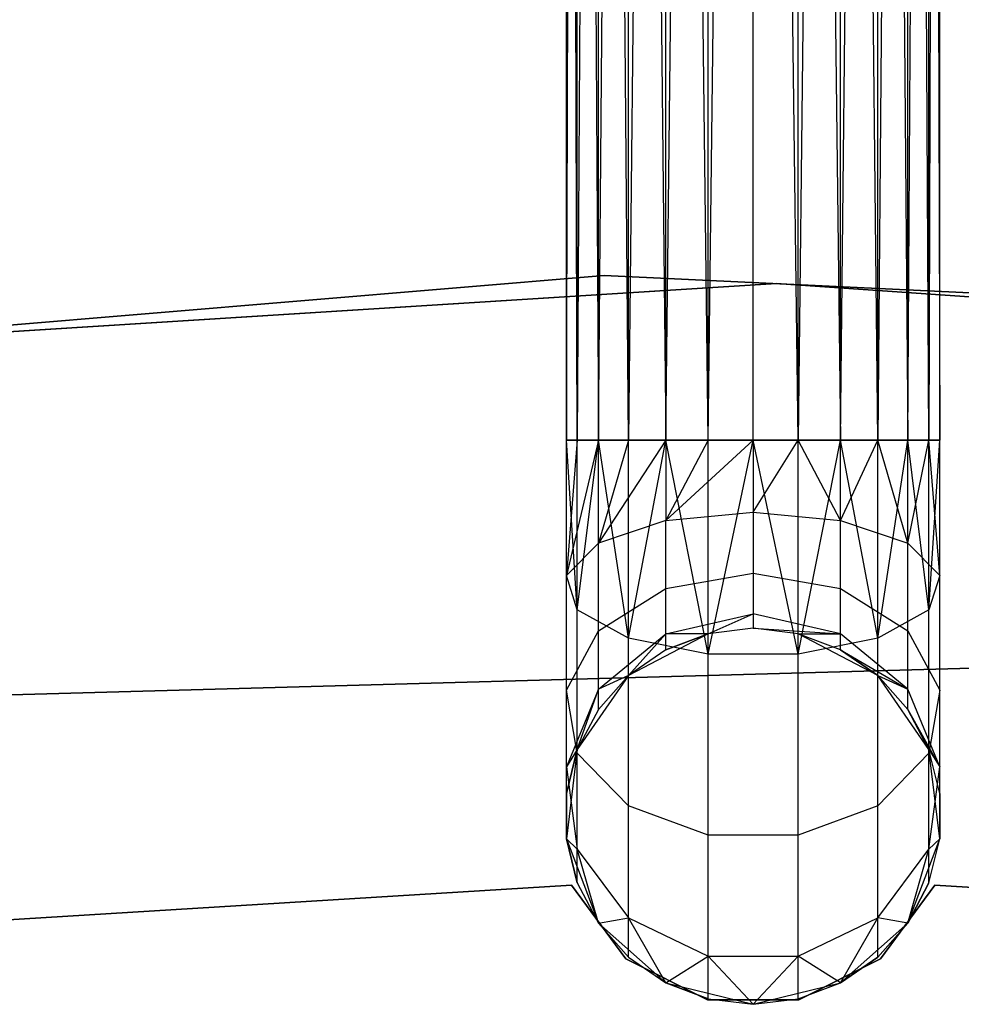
# Model space of a CAD drawing. Extents: x -91 to 92, y -91 to 92.
# Tile 143 of 256: x -3.68 to 1.32, y 41.04 to 46.28. Entities that reach past the tile are written whole.
import ezdxf

# ---------------------------------------------------------------- set-up
doc = ezdxf.new("R2010")
doc.units = 0
doc.header["$LTSCALE"] = 25.4
doc.layers.get('0').update_dxf_attribs({"linetype": 'CONTINUOUS'})

# ---------------------------------------------------------------- blocks, each defined once
blk = doc.blocks.new('NL2500012258_STL_2')
at = {"color": 0}
for p, q in [((91.4683, 62.8602, 177.3795), (91.4683, 43.6102, 177.6205)), ((91.4683, 43.6102, 177.3795), (91.4683, 62.8602, 177.3795)), ((91.4683, 62.8602, 177.3795), (91.4683, 43.6102, 177.6205)), ((91.4683, 43.6102, 177.6205), (91.526, 62.8602, 177.8546)), ((91.4683, 43.6102, 177.6205), (91.526, 62.8602, 177.8546)), ((91.526, 43.6102, 177.1454), (91.4683, 62.8602, 177.3795)), ((91.526, 43.6102, 177.1454), (91.4683, 62.8602, 177.3795)), ((91.4683, 43.6102, 177.3795), (91.4683, 62.8602, 177.3795)), ((91.526, 62.8602, 177.8546), (91.6381, 43.6102, 178.0681)), ((91.526, 43.6102, 177.8546), (91.526, 62.8602, 177.8546)), ((91.526, 43.6102, 177.8546), (91.526, 62.8602, 177.8546)), ((91.526, 62.8602, 177.8546), (91.6381, 43.6102, 178.0681)), ((91.6381, 62.8602, 176.9319), (91.526, 43.6102, 177.1454)), ((91.6381, 62.8602, 176.9319), (91.526, 43.6102, 177.1454)), ((91.6381, 43.6102, 178.0681), (91.7979, 62.8602, 178.2485)), ((91.6381, 43.6102, 178.0681), (91.7979, 62.8602, 178.2485)), ((91.7979, 43.6102, 176.7515), (91.6381, 62.8602, 176.9319)), ((91.7979, 43.6102, 176.7515), (91.6381, 62.8602, 176.9319)), ((91.6381, 43.6102, 176.9319), (91.6381, 62.8602, 176.9319)), ((91.6381, 43.6102, 176.9319), (91.6381, 62.8602, 176.9319)), ((91.7979, 62.8602, 178.2485), (91.9963, 43.6102, 178.3855)), ((91.7979, 43.6102, 178.2485), (91.7979, 62.8602, 178.2485)), ((91.7979, 43.6102, 178.2485), (91.7979, 62.8602, 178.2485)), ((91.7979, 62.8602, 178.2485), (91.9963, 43.6102, 178.3855)), ((91.9963, 62.8602, 176.6145), (91.7979, 43.6102, 176.7515)), ((91.9963, 62.8602, 176.6145), (91.7979, 43.6102, 176.7515)), ((91.9963, 43.6102, 178.3855), (92.2217, 62.8602, 178.4709)), ((91.9963, 43.6102, 178.3855), (92.2217, 62.8602, 178.4709)), ((92.2217, 43.6102, 176.5291), (91.9963, 62.8602, 176.6145)), ((92.2217, 43.6102, 176.5291), (91.9963, 62.8602, 176.6145)), ((91.9963, 43.6102, 176.6145), (91.9963, 62.8602, 176.6145)), ((91.9963, 43.6102, 176.6145), (91.9963, 62.8602, 176.6145)), ((92.2217, 43.6102, 178.4709), (92.2217, 62.8602, 178.4709)), ((92.2217, 43.6102, 178.4709), (92.2217, 62.8602, 178.4709)), ((92.2217, 43.6102, 176.5291), (92.4611, 62.8602, 176.5)), ((92.2217, 43.6102, 176.5291), (92.4611, 62.8602, 176.5)), ((92.7004, 43.6102, 176.5291), (92.4611, 62.8602, 176.5)), ((92.4611, 43.6102, 178.5), (92.4611, 62.8602, 178.5)), ((92.4611, 43.6102, 178.5), (92.4611, 62.8602, 178.5)), ((92.4611, 43.6102, 176.5), (92.4611, 62.8602, 176.5)), ((92.7004, 43.6102, 176.5291), (92.4611, 62.8602, 176.5)), ((92.4611, 43.6102, 176.5), (92.4611, 62.8602, 176.5)), ((92.9258, 62.8602, 176.6145), (92.7004, 43.6102, 176.5291)), ((92.9258, 62.8602, 176.6145), (92.7004, 43.6102, 176.5291)), ((92.7004, 62.8602, 178.4709), (92.9258, 43.6102, 178.3855)), ((92.7004, 43.6102, 178.4709), (92.7004, 62.8602, 178.4709)), ((92.7004, 43.6102, 178.4709), (92.7004, 62.8602, 178.4709)), ((92.7004, 62.8602, 178.4709), (92.9258, 43.6102, 178.3855)), ((93.1242, 43.6102, 176.7515), (92.9258, 62.8602, 176.6145)), ((93.1242, 43.6102, 176.7515), (92.9258, 62.8602, 176.6145)), ((92.9258, 43.6102, 176.6145), (92.9258, 62.8602, 176.6145)), ((92.9258, 43.6102, 176.6145), (92.9258, 62.8602, 176.6145)), ((92.9258, 43.6102, 178.3855), (93.1242, 62.8602, 178.2485)), ((92.9258, 43.6102, 178.3855), (93.1242, 62.8602, 178.2485)), ((93.284, 62.8602, 176.9319), (93.1242, 43.6102, 176.7515)), ((93.284, 62.8602, 176.9319), (93.1242, 43.6102, 176.7515)), ((93.1242, 62.8602, 178.2485), (93.284, 43.6102, 178.0681)), ((93.1242, 43.6102, 178.2485), (93.1242, 62.8602, 178.2485)), ((93.1242, 43.6102, 178.2485), (93.1242, 62.8602, 178.2485)), ((93.1242, 62.8602, 178.2485), (93.284, 43.6102, 178.0681)), ((93.3961, 43.6102, 177.1454), (93.284, 62.8602, 176.9319)), ((93.3961, 43.6102, 177.1454), (93.284, 62.8602, 176.9319)), ((93.284, 43.6102, 176.9319), (93.284, 62.8602, 176.9319)), ((93.284, 43.6102, 176.9319), (93.284, 62.8602, 176.9319)), ((93.284, 43.6102, 178.0681), (93.3961, 62.8602, 177.8546)), ((93.284, 43.6102, 178.0681), (93.3961, 62.8602, 177.8546)), ((93.4538, 62.8602, 177.3795), (93.3961, 43.6102, 177.1454)), ((93.3961, 62.8602, 177.8546), (93.4538, 43.6102, 177.6205)), ((93.4538, 62.8602, 177.3795), (93.3961, 43.6102, 177.1454)), ((93.3961, 43.6102, 177.8546), (93.3961, 62.8602, 177.8546)), ((93.3961, 43.6102, 177.8546), (93.3961, 62.8602, 177.8546)), ((93.3961, 62.8602, 177.8546), (93.4538, 43.6102, 177.6205)), ((93.4538, 43.6102, 177.3795), (93.4538, 62.8602, 177.3795)), ((93.4538, 43.6102, 177.6205), (93.4538, 62.8602, 177.3795)), ((93.4538, 43.6102, 177.6205), (93.4538, 62.8602, 177.3795)), ((93.4538, 43.6102, 177.3795), (93.4538, 62.8602, 177.3795)), ((91.6687, 44.4868, 186), (85.868, 44.0028, 186)), ((85.868, 44.0028, 187), (91.6687, 44.4868, 187)), ((91.6687, 44.4868, 186), (85.868, 44.0028, 186)), ((85.868, 44.0028, 187), (91.6687, 44.4868, 187)), ((97.483, 44.2096, 186), (91.6687, 44.4868, 186)), ((91.6687, 44.4868, 186), (91.6687, 44.4868, 187)), ((91.6687, 44.4868, 187), (97.483, 44.2096, 187)), ((91.6687, 44.4868, 186), (91.6687, 44.4868, 187)), ((97.483, 44.2096, 186), (91.6687, 44.4868, 186)), ((91.6687, 44.4868, 187), (97.483, 44.2096, 187)), ((92.5857, 44.4437, 186), (86.7828, 44.0797, 186)), ((86.7828, 44.0797, 178.5), (92.5857, 44.4437, 178.5)), ((92.5857, 44.4437, 186), (86.7828, 44.0797, 186)), ((86.7828, 44.0797, 178.5), (92.5857, 44.4437, 178.5)), ((98.3865, 44.0472, 186), (92.5857, 44.4437, 186)), ((92.5857, 44.4437, 178.5), (98.3865, 44.0472, 178.5)), ((92.5857, 44.4437, 186), (92.5857, 44.4437, 178.5)), ((98.3865, 44.0472, 186), (92.5857, 44.4437, 186)), ((92.5857, 44.4437, 178.5), (98.3865, 44.0472, 178.5)), ((92.5857, 44.4437, 186), (92.5857, 44.4437, 178.5)), ((91.526, 42.7091, 177.3246), (91.4683, 43.6102, 177.3795)), ((91.4683, 43.6102, 177.3795), (91.526, 43.6102, 177.1454)), ((91.526, 42.7091, 177.3246), (91.4683, 43.6102, 177.3795)), ((91.4683, 42.8909, 177.7636), (91.4683, 43.6102, 177.3795)), ((91.4683, 42.8909, 177.7636), (91.4683, 43.6102, 177.6205)), ((91.4683, 42.8909, 177.7636), (91.4683, 43.6102, 177.3795)), ((91.6381, 43.6102, 178.0681), (91.4683, 42.8909, 177.7636)), ((91.6381, 43.6102, 178.0681), (91.4683, 42.8909, 177.7636)), ((91.526, 43.6102, 177.8546), (91.4683, 42.8909, 177.7636)), ((91.526, 43.6102, 177.8546), (91.4683, 42.8909, 177.7636)), ((91.526, 43.6102, 177.8546), (91.4683, 43.6102, 177.6205)), ((91.4683, 42.8909, 177.7636), (91.4683, 43.6102, 177.6205)), ((91.526, 43.6102, 177.8546), (91.4683, 43.6102, 177.6205)), ((91.4683, 43.6102, 177.3795), (91.526, 43.6102, 177.1454)), ((91.526, 42.7091, 177.3246), (91.6381, 43.6102, 176.9319)), ((91.526, 42.7091, 177.3246), (91.6381, 43.6102, 176.9319)), ((91.526, 42.7091, 177.3246), (91.526, 43.6102, 177.1454)), ((91.526, 43.6102, 177.1454), (91.6381, 43.6102, 176.9319)), ((91.526, 42.7091, 177.3246), (91.526, 43.6102, 177.1454)), ((91.6381, 43.6102, 178.0681), (91.526, 43.6102, 177.8546)), ((91.6381, 43.6102, 178.0681), (91.526, 43.6102, 177.8546)), ((91.526, 43.6102, 177.1454), (91.6381, 43.6102, 176.9319)), ((91.7979, 42.5584, 176.9607), (91.6381, 43.6102, 176.9319)), ((91.6381, 43.6102, 176.9319), (91.7979, 43.6102, 176.7515)), ((91.7979, 42.5584, 176.9607), (91.6381, 43.6102, 176.9319)), ((91.6381, 43.0622, 178.1771), (91.6381, 43.6102, 178.0681)), ((91.9963, 43.6102, 178.3855), (91.6381, 43.0622, 178.1771)), ((91.9963, 43.6102, 178.3855), (91.6381, 43.0622, 178.1771)), ((91.7979, 43.6102, 178.2485), (91.6381, 43.0622, 178.1771)), ((91.7979, 43.6102, 178.2485), (91.6381, 43.0622, 178.1771)), ((91.7979, 43.6102, 178.2485), (91.6381, 43.6102, 178.0681)), ((91.6381, 43.0622, 178.1771), (91.6381, 43.6102, 178.0681)), ((91.7979, 43.6102, 178.2485), (91.6381, 43.6102, 178.0681)), ((91.6381, 43.6102, 176.9319), (91.7979, 43.6102, 176.7515)), ((91.7979, 42.5584, 176.9607), (91.9963, 43.6102, 176.6145)), ((91.7979, 42.5584, 176.9607), (91.9963, 43.6102, 176.6145)), ((91.7979, 42.5584, 176.9607), (91.7979, 43.6102, 176.7515)), ((91.7979, 43.6102, 176.7515), (91.9963, 43.6102, 176.6145)), ((91.7979, 42.5584, 176.9607), (91.7979, 43.6102, 176.7515)), ((91.9963, 43.6102, 178.3855), (91.7979, 43.6102, 178.2485)), ((91.9963, 43.6102, 178.3855), (91.7979, 43.6102, 178.2485)), ((91.7979, 43.6102, 176.7515), (91.9963, 43.6102, 176.6145)), ((92.2217, 42.4732, 176.7552), (91.9963, 43.6102, 176.6145)), ((91.9963, 43.6102, 176.6145), (92.2217, 43.6102, 176.5291)), ((92.2217, 42.4732, 176.7552), (91.9963, 43.6102, 176.6145)), ((92.2217, 43.6102, 178.4709), (91.9963, 43.1837, 178.4703)), ((91.9963, 43.1837, 178.4703), (92.4611, 43.6102, 178.5)), ((92.2217, 43.6102, 178.4709), (91.9963, 43.1837, 178.4703)), ((92.2217, 43.6102, 178.4709), (91.9963, 43.6102, 178.3855)), ((91.9963, 43.6102, 178.3855), (91.9963, 43.1837, 178.4703)), ((91.9963, 43.6102, 178.3855), (91.9963, 43.1837, 178.4703)), ((91.9963, 43.1837, 178.4703), (92.4611, 43.6102, 178.5)), ((92.2217, 43.6102, 178.4709), (91.9963, 43.6102, 178.3855)), ((91.9963, 43.6102, 176.6145), (92.2217, 43.6102, 176.5291)), ((92.2217, 42.4732, 176.7552), (92.4611, 43.6102, 176.5)), ((92.2217, 42.4732, 176.7552), (92.4611, 43.6102, 176.5)), ((92.2217, 42.4732, 176.7552), (92.2217, 43.6102, 176.5291)), ((92.2217, 43.6102, 176.5291), (92.4611, 43.6102, 176.5)), ((92.2217, 42.4732, 176.7552), (92.2217, 43.6102, 176.5291)), ((92.4611, 43.6102, 178.5), (92.2217, 43.6102, 178.4709)), ((92.4611, 43.6102, 178.5), (92.2217, 43.6102, 178.4709)), ((92.2217, 43.6102, 176.5291), (92.4611, 43.6102, 176.5)), ((92.4611, 43.6102, 178.5), (92.4611, 43.2275, 178.5761)), ((92.4611, 43.2275, 178.5761), (92.7004, 43.6102, 178.4709)), ((92.7004, 43.6102, 178.4709), (92.4611, 43.6102, 178.5)), ((92.4611, 43.2275, 178.5761), (92.7004, 43.6102, 178.4709)), ((92.7004, 42.4732, 176.7552), (92.4611, 43.6102, 176.5)), ((92.4611, 43.6102, 176.5), (92.7004, 43.6102, 176.5291)), ((92.7004, 42.4732, 176.7552), (92.4611, 43.6102, 176.5)), ((92.4611, 43.6102, 178.5), (92.4611, 43.2275, 178.5761)), ((92.7004, 43.6102, 178.4709), (92.4611, 43.6102, 178.5)), ((92.4611, 43.6102, 176.5), (92.7004, 43.6102, 176.5291)), ((92.9258, 43.1837, 178.4703), (92.7004, 43.6102, 178.4709)), ((92.9258, 43.1837, 178.4703), (92.7004, 43.6102, 178.4709)), ((92.9258, 43.6102, 178.3855), (92.7004, 43.6102, 178.4709)), ((92.7004, 42.4732, 176.7552), (92.9258, 43.6102, 176.6145)), ((92.7004, 42.4732, 176.7552), (92.9258, 43.6102, 176.6145)), ((92.7004, 42.4732, 176.7552), (92.7004, 43.6102, 176.5291)), ((92.7004, 43.6102, 176.5291), (92.9258, 43.6102, 176.6145)), ((92.7004, 42.4732, 176.7552), (92.7004, 43.6102, 176.5291)), ((92.7004, 43.6102, 176.5291), (92.9258, 43.6102, 176.6145)), ((92.9258, 43.6102, 178.3855), (92.7004, 43.6102, 178.4709)), ((92.9258, 43.1837, 178.4703), (92.9258, 43.6102, 178.3855)), ((92.9258, 43.1837, 178.4703), (92.9258, 43.6102, 178.3855)), ((92.9258, 43.1837, 178.4703), (93.1242, 43.6102, 178.2485)), ((93.1242, 43.6102, 178.2485), (92.9258, 43.6102, 178.3855)), ((92.9258, 43.1837, 178.4703), (93.1242, 43.6102, 178.2485)), ((93.1242, 42.5584, 176.9607), (92.9258, 43.6102, 176.6145)), ((92.9258, 43.6102, 176.6145), (93.1242, 43.6102, 176.7515)), ((93.1242, 42.5584, 176.9607), (92.9258, 43.6102, 176.6145)), ((92.9258, 43.6102, 176.6145), (93.1242, 43.6102, 176.7515)), ((93.1242, 43.6102, 178.2485), (92.9258, 43.6102, 178.3855)), ((93.284, 43.0622, 178.1771), (93.1242, 43.6102, 178.2485)), ((93.284, 43.0622, 178.1771), (93.1242, 43.6102, 178.2485)), ((93.284, 43.6102, 178.0681), (93.1242, 43.6102, 178.2485)), ((93.1242, 42.5584, 176.9607), (93.284, 43.6102, 176.9319)), ((93.1242, 42.5584, 176.9607), (93.284, 43.6102, 176.9319)), ((93.1242, 42.5584, 176.9607), (93.1242, 43.6102, 176.7515)), ((93.1242, 43.6102, 176.7515), (93.284, 43.6102, 176.9319)), ((93.1242, 42.5584, 176.9607), (93.1242, 43.6102, 176.7515)), ((93.1242, 43.6102, 176.7515), (93.284, 43.6102, 176.9319)), ((93.284, 43.6102, 178.0681), (93.1242, 43.6102, 178.2485)), ((93.284, 43.0622, 178.1771), (93.284, 43.6102, 178.0681)), ((93.284, 43.0622, 178.1771), (93.284, 43.6102, 178.0681)), ((93.284, 43.0622, 178.1771), (93.3961, 43.6102, 177.8546)), ((93.3961, 43.6102, 177.8546), (93.284, 43.6102, 178.0681)), ((93.284, 43.0622, 178.1771), (93.3961, 43.6102, 177.8546)), ((93.3961, 42.7091, 177.3246), (93.284, 43.6102, 176.9319)), ((93.284, 43.6102, 176.9319), (93.3961, 43.6102, 177.1454)), ((93.3961, 42.7091, 177.3246), (93.284, 43.6102, 176.9319)), ((93.284, 43.6102, 176.9319), (93.3961, 43.6102, 177.1454)), ((93.3961, 43.6102, 177.8546), (93.284, 43.6102, 178.0681)), ((93.4538, 42.8909, 177.7636), (93.3961, 43.6102, 177.8546)), ((93.4538, 42.8909, 177.7636), (93.3961, 43.6102, 177.8546)), ((93.4538, 43.6102, 177.6205), (93.3961, 43.6102, 177.8546)), ((93.3961, 42.7091, 177.3246), (93.4538, 43.6102, 177.3795)), ((93.3961, 42.7091, 177.3246), (93.4538, 43.6102, 177.3795)), ((93.3961, 42.7091, 177.3246), (93.3961, 43.6102, 177.1454)), ((93.3961, 43.6102, 177.1454), (93.4538, 43.6102, 177.3795)), ((93.3961, 42.7091, 177.3246), (93.3961, 43.6102, 177.1454)), ((93.3961, 43.6102, 177.1454), (93.4538, 43.6102, 177.3795)), ((93.4538, 43.6102, 177.6205), (93.3961, 43.6102, 177.8546)), ((93.4538, 42.8909, 177.7636), (93.4538, 43.6102, 177.6205)), ((93.4538, 42.8909, 177.7636), (93.4538, 43.6102, 177.3795)), ((93.4538, 42.8909, 177.7636), (93.4538, 43.6102, 177.6205)), ((93.4538, 42.8909, 177.7636), (93.4538, 43.6102, 177.3795)), ((91.9963, 43.1837, 178.4703), (92.4611, 43.2275, 178.5761)), ((91.9963, 43.1837, 178.4703), (92.4611, 43.2275, 178.5761)), ((92.4611, 43.2275, 178.5761), (92.9258, 43.1837, 178.4703)), ((92.4611, 43.2275, 178.5761), (92.4611, 42.9031, 178.7929)), ((92.4611, 43.2275, 178.5761), (92.9258, 43.1837, 178.4703)), ((92.4611, 43.2275, 178.5761), (92.4611, 42.9031, 178.7929)), ((91.9963, 43.1837, 178.4703), (91.6381, 43.0622, 178.1771)), ((91.9963, 43.1837, 178.4703), (91.6381, 43.0622, 178.1771)), ((91.9963, 42.8221, 178.7119), (91.9963, 43.1837, 178.4703)), ((91.9963, 42.8221, 178.7119), (91.9963, 43.1837, 178.4703)), ((92.9258, 43.1837, 178.4703), (93.284, 43.0622, 178.1771)), ((92.9258, 42.8221, 178.7119), (92.9258, 43.1837, 178.4703)), ((92.9258, 42.8221, 178.7119), (92.9258, 43.1837, 178.4703)), ((92.9258, 43.1837, 178.4703), (93.284, 43.0622, 178.1771)), ((91.4683, 42.8909, 177.7636), (91.6381, 43.0622, 178.1771)), ((91.4683, 42.8909, 177.7636), (91.6381, 43.0622, 178.1771)), ((91.6381, 42.5976, 178.4875), (91.6381, 43.0622, 178.1771)), ((91.6381, 42.5976, 178.4875), (91.6381, 43.0622, 178.1771)), ((93.284, 43.0622, 178.1771), (93.4538, 42.8909, 177.7636)), ((93.284, 42.5976, 178.4875), (93.284, 43.0622, 178.1771)), ((93.284, 42.5976, 178.4875), (93.284, 43.0622, 178.1771)), ((93.284, 43.0622, 178.1771), (93.4538, 42.8909, 177.7636)), ((91.9963, 42.8221, 178.7119), (92.4611, 42.9031, 178.7929)), ((91.9963, 42.8221, 178.7119), (92.4611, 42.9031, 178.7929)), ((92.4611, 42.9031, 178.7929), (92.9258, 42.8221, 178.7119)), ((92.4611, 42.9031, 178.7929), (92.4611, 42.6863, 179.1173)), ((92.4611, 42.9031, 178.7929), (92.9258, 42.8221, 178.7119)), ((92.4611, 42.9031, 178.7929), (92.4611, 42.6863, 179.1173)), ((91.526, 42.7091, 177.3246), (91.4683, 42.8909, 177.7636)), ((91.4683, 42.2812, 178.171), (91.4683, 42.8909, 177.7636)), ((91.526, 42.7091, 177.3246), (91.4683, 42.8909, 177.7636)), ((91.4683, 42.2812, 178.171), (91.4683, 42.8909, 177.7636)), ((93.4538, 42.8909, 177.7636), (93.3961, 42.7091, 177.3246)), ((93.4538, 42.8909, 177.7636), (93.3961, 42.7091, 177.3246)), ((93.4538, 42.2812, 178.171), (93.4538, 42.8909, 177.7636)), ((93.4538, 42.2812, 178.171), (93.4538, 42.8909, 177.7636)), ((91.6381, 42.5976, 178.4875), (91.9963, 42.8221, 178.7119)), ((91.6381, 42.5976, 178.4875), (91.9963, 42.8221, 178.7119)), ((91.9963, 42.5805, 179.0735), (91.9963, 42.8221, 178.7119)), ((91.9963, 42.5805, 179.0735), (91.9963, 42.8221, 178.7119)), ((92.9258, 42.8221, 178.7119), (93.284, 42.5976, 178.4875)), ((92.9258, 42.5805, 179.0735), (92.9258, 42.8221, 178.7119)), ((92.9258, 42.5805, 179.0735), (92.9258, 42.8221, 178.7119)), ((92.9258, 42.8221, 178.7119), (93.284, 42.5976, 178.4875)), ((91.7979, 42.5584, 176.9607), (91.526, 42.7091, 177.3246)), ((91.526, 41.9452, 177.835), (91.526, 42.7091, 177.3246)), ((91.7979, 42.5584, 176.9607), (91.526, 42.7091, 177.3246)), ((91.526, 41.9452, 177.835), (91.526, 42.7091, 177.3246)), ((91.9963, 42.5805, 179.0735), (92.4611, 42.6863, 179.1173)), ((91.9963, 42.5805, 179.0735), (92.4611, 42.6863, 179.1173)), ((92.2217, 42.5811, 179.5), (92.4611, 42.6863, 179.1173)), ((92.2217, 42.5811, 179.5), (92.4611, 42.6863, 179.1173)), ((92.9258, 42.5805, 179.0735), (92.4611, 42.6863, 179.1173)), ((92.4611, 42.6863, 179.1173), (92.4611, 42.6102, 179.5)), ((92.9258, 42.5805, 179.0735), (92.4611, 42.6863, 179.1173)), ((92.4611, 42.6863, 179.1173), (92.4611, 42.6102, 179.5)), ((93.3961, 42.7091, 177.3246), (93.1242, 42.5584, 176.9607)), ((93.3961, 42.7091, 177.3246), (93.1242, 42.5584, 176.9607)), ((93.3961, 41.9452, 177.835), (93.3961, 42.7091, 177.3246)), ((93.3961, 41.9452, 177.835), (93.3961, 42.7091, 177.3246)), ((91.4683, 42.2812, 178.171), (91.6381, 42.5976, 178.4875)), ((91.4683, 42.2812, 178.171), (91.6381, 42.5976, 178.4875)), ((91.6381, 42.2872, 178.952), (91.6381, 42.5976, 178.4875)), ((91.6381, 42.2872, 178.952), (91.6381, 42.5976, 178.4875)), ((91.6381, 42.2872, 178.952), (91.9963, 42.5805, 179.0735)), ((91.6381, 42.2872, 178.952), (91.9963, 42.5805, 179.0735)), ((92.2217, 42.5811, 185), (91.7979, 42.3587, 185)), ((92.2217, 42.5811, 185), (91.7979, 42.3587, 185)), ((91.7979, 42.3587, 179.5), (91.9963, 42.5805, 179.0735)), ((91.7979, 42.3587, 179.5), (91.9963, 42.5805, 179.0735)), ((92.2217, 42.5811, 179.5), (91.9963, 42.4956, 179.5)), ((91.9963, 42.4956, 179.5), (92.2217, 42.5811, 185)), ((91.9963, 42.4956, 179.5), (92.2217, 42.5811, 185)), ((92.2217, 42.5811, 179.5), (91.9963, 42.4956, 179.5)), ((92.2217, 42.5811, 179.5), (91.9963, 42.5805, 179.0735)), ((92.2217, 42.5811, 179.5), (91.9963, 42.5805, 179.0735)), ((91.9963, 42.4956, 179.5), (91.9963, 42.5805, 179.0735)), ((91.9963, 42.4956, 179.5), (91.9963, 42.5805, 179.0735)), ((92.4611, 42.6102, 185), (92.2217, 42.5811, 185)), ((92.4611, 42.6102, 179.5), (92.2217, 42.5811, 179.5)), ((92.4611, 42.6102, 185), (92.2217, 42.5811, 185)), ((92.4611, 42.6102, 179.5), (92.2217, 42.5811, 179.5)), ((92.2217, 42.5811, 179.5), (92.2217, 42.5811, 185)), ((92.2217, 42.5811, 179.5), (92.2217, 42.5811, 185)), ((92.7004, 42.5811, 185), (92.4611, 42.6102, 185)), ((92.7004, 42.5811, 179.5), (92.4611, 42.6102, 179.5)), ((92.4611, 42.6102, 179.5), (92.4611, 42.6102, 185)), ((92.7004, 42.5811, 185), (92.4611, 42.6102, 185)), ((92.4611, 42.6102, 179.5), (92.4611, 42.6102, 185)), ((92.4611, 42.6102, 179.5), (92.9258, 42.5805, 179.0735)), ((92.7004, 42.5811, 179.5), (92.4611, 42.6102, 179.5)), ((92.4611, 42.6102, 179.5), (92.9258, 42.5805, 179.0735)), ((93.1242, 42.3587, 185), (92.7004, 42.5811, 185)), ((92.9258, 42.4956, 179.5), (92.7004, 42.5811, 185)), ((93.1242, 42.3587, 185), (92.7004, 42.5811, 185)), ((92.9258, 42.4956, 179.5), (92.7004, 42.5811, 185)), ((92.9258, 42.4956, 179.5), (92.7004, 42.5811, 179.5)), ((92.7004, 42.5811, 179.5), (92.7004, 42.5811, 185)), ((92.7004, 42.5811, 179.5), (92.7004, 42.5811, 185)), ((92.7004, 42.5811, 179.5), (92.9258, 42.5805, 179.0735)), ((92.7004, 42.5811, 179.5), (92.9258, 42.5805, 179.0735)), ((92.9258, 42.4956, 179.5), (92.7004, 42.5811, 179.5)), ((92.9258, 42.4956, 179.5), (92.9258, 42.5805, 179.0735)), ((92.9258, 42.4956, 179.5), (92.9258, 42.5805, 179.0735)), ((93.284, 42.2872, 178.952), (92.9258, 42.5805, 179.0735)), ((93.284, 42.2872, 178.952), (92.9258, 42.5805, 179.0735)), ((93.284, 42.5976, 178.4875), (93.4538, 42.2812, 178.171)), ((93.284, 42.2872, 178.952), (93.284, 42.5976, 178.4875)), ((93.284, 42.2872, 178.952), (93.284, 42.5976, 178.4875)), ((93.284, 42.5976, 178.4875), (93.4538, 42.2812, 178.171)), ((92.2217, 42.4732, 176.7552), (91.7979, 42.5584, 176.9607)), ((91.7979, 41.6667, 177.5565), (91.7979, 42.5584, 176.9607)), ((92.2217, 42.4732, 176.7552), (91.7979, 42.5584, 176.9607)), ((91.7979, 41.6667, 177.5565), (91.7979, 42.5584, 176.9607)), ((93.1242, 42.5584, 176.9607), (92.7004, 42.4732, 176.7552)), ((93.1242, 42.5584, 176.9607), (92.7004, 42.4732, 176.7552)), ((93.1242, 41.6667, 177.5565), (93.1242, 42.5584, 176.9607)), ((93.1242, 41.6667, 177.5565), (93.1242, 42.5584, 176.9607)), ((91.9963, 42.4956, 179.5), (91.7979, 42.3587, 185)), ((91.9963, 42.4956, 179.5), (91.7979, 42.3587, 179.5)), ((91.9963, 42.4956, 179.5), (91.7979, 42.3587, 185)), ((91.9963, 42.4956, 179.5), (91.7979, 42.3587, 179.5)), ((93.1242, 42.3587, 179.5), (92.9258, 42.4956, 179.5)), ((92.9258, 42.4956, 179.5), (93.1242, 42.3587, 185)), ((92.9258, 42.4956, 179.5), (93.1242, 42.3587, 185)), ((92.9258, 42.4956, 179.5), (93.284, 42.2872, 178.952)), ((93.1242, 42.3587, 179.5), (92.9258, 42.4956, 179.5)), ((92.9258, 42.4956, 179.5), (93.284, 42.2872, 178.952)), ((92.7004, 42.4732, 176.7552), (92.2217, 42.4732, 176.7552)), ((92.2217, 41.5094, 177.3992), (92.2217, 42.4732, 176.7552)), ((92.7004, 42.4732, 176.7552), (92.2217, 42.4732, 176.7552)), ((92.2217, 41.5094, 177.3992), (92.2217, 42.4732, 176.7552)), ((92.7004, 41.5094, 177.3992), (92.7004, 42.4732, 176.7552)), ((92.7004, 41.5094, 177.3992), (92.7004, 42.4732, 176.7552)), ((88.4481, 42.2538, 186), (94.1166, 42.4116, 186)), ((94.1166, 42.4116, 178.5), (88.4481, 42.2538, 178.5)), ((94.1166, 42.4116, 178.5), (88.4481, 42.2538, 178.5)), ((88.4481, 42.2538, 186), (94.1166, 42.4116, 186)), ((91.7979, 42.3587, 185), (91.526, 41.9648, 185)), ((91.7979, 42.3587, 185), (91.526, 41.9648, 185)), ((91.7979, 42.3587, 179.5), (91.6381, 42.1782, 179.5)), ((91.6381, 42.1782, 179.5), (91.7979, 42.3587, 185)), ((91.6381, 42.1782, 179.5), (91.7979, 42.3587, 185)), ((91.7979, 42.3587, 179.5), (91.6381, 42.1782, 179.5)), ((91.7979, 42.3587, 179.5), (91.6381, 42.2872, 178.952)), ((91.7979, 42.3587, 179.5), (91.6381, 42.2872, 178.952)), ((91.7979, 42.3587, 179.5), (91.7979, 42.3587, 185)), ((91.7979, 42.3587, 179.5), (91.7979, 42.3587, 185)), ((93.3961, 41.9648, 185), (93.1242, 42.3587, 185)), ((93.284, 42.1782, 179.5), (93.1242, 42.3587, 185)), ((93.3961, 41.9648, 185), (93.1242, 42.3587, 185)), ((93.284, 42.1782, 179.5), (93.1242, 42.3587, 179.5)), ((93.1242, 42.3587, 179.5), (93.1242, 42.3587, 185)), ((93.284, 42.1782, 179.5), (93.1242, 42.3587, 185)), ((93.1242, 42.3587, 179.5), (93.1242, 42.3587, 185)), ((93.1242, 42.3587, 179.5), (93.284, 42.2872, 178.952)), ((93.1242, 42.3587, 179.5), (93.284, 42.2872, 178.952)), ((93.284, 42.1782, 179.5), (93.1242, 42.3587, 179.5)), ((91.6381, 42.2872, 178.952), (91.4683, 41.8738, 178.7808)), ((91.6381, 42.2872, 178.952), (91.4683, 41.8738, 178.7808)), ((91.526, 41.9452, 177.835), (91.4683, 42.2812, 178.171)), ((91.4683, 41.8738, 178.7808), (91.4683, 42.2812, 178.171)), ((91.526, 41.9452, 177.835), (91.4683, 42.2812, 178.171)), ((91.4683, 41.8738, 178.7808), (91.4683, 42.2812, 178.171)), ((91.526, 41.9648, 179.5), (91.6381, 42.2872, 178.952)), ((91.526, 41.9648, 179.5), (91.6381, 42.2872, 178.952)), ((91.6381, 42.1782, 179.5), (91.6381, 42.2872, 178.952)), ((91.6381, 42.1782, 179.5), (91.6381, 42.2872, 178.952)), ((93.284, 42.1782, 179.5), (93.284, 42.2872, 178.952)), ((93.284, 42.1782, 179.5), (93.284, 42.2872, 178.952)), ((93.4538, 41.8738, 178.7808), (93.284, 42.2872, 178.952)), ((93.4538, 41.8738, 178.7808), (93.284, 42.2872, 178.952)), ((93.4538, 42.2812, 178.171), (93.3961, 41.9452, 177.835)), ((93.4538, 42.2812, 178.171), (93.3961, 41.9452, 177.835)), ((93.4538, 41.8738, 178.7808), (93.4538, 42.2812, 178.171)), ((93.4538, 41.8738, 178.7808), (93.4538, 42.2812, 178.171)), ((91.6381, 42.1782, 179.5), (91.526, 41.9648, 185)), ((91.6381, 42.1782, 179.5), (91.526, 41.9648, 179.5)), ((91.6381, 42.1782, 179.5), (91.526, 41.9648, 185)), ((91.6381, 42.1782, 179.5), (91.526, 41.9648, 179.5)), ((93.3961, 41.9648, 179.5), (93.284, 42.1782, 179.5)), ((93.284, 42.1782, 179.5), (93.3961, 41.9648, 185)), ((93.284, 42.1782, 179.5), (93.3961, 41.9648, 185)), ((93.284, 42.1782, 179.5), (93.4538, 41.8738, 178.7808)), ((93.284, 42.1782, 179.5), (93.4538, 41.8738, 178.7808)), ((93.3961, 41.9648, 179.5), (93.284, 42.1782, 179.5)), ((91.526, 41.9648, 185), (91.4683, 41.4896, 185)), ((91.526, 41.9648, 179.5), (91.4683, 41.7307, 179.5)), ((91.4683, 41.7307, 179.5), (91.526, 41.9648, 185)), ((91.4683, 41.7307, 179.5), (91.526, 41.9648, 185)), ((91.526, 41.9648, 185), (91.4683, 41.4896, 185)), ((91.526, 41.9648, 179.5), (91.4683, 41.7307, 179.5)), ((91.526, 41.9648, 179.5), (91.4683, 41.8738, 178.7808)), ((91.526, 41.9648, 179.5), (91.4683, 41.8738, 178.7808)), ((91.526, 41.9648, 179.5), (91.526, 41.9648, 185)), ((91.526, 41.9648, 179.5), (91.526, 41.9648, 185)), ((93.4538, 41.4896, 185), (93.3961, 41.9648, 185)), ((93.4538, 41.7307, 179.5), (93.3961, 41.9648, 185)), ((93.4538, 41.4896, 185), (93.3961, 41.9648, 185)), ((93.4538, 41.7307, 179.5), (93.3961, 41.9648, 179.5)), ((93.3961, 41.9648, 179.5), (93.3961, 41.9648, 185)), ((93.4538, 41.7307, 179.5), (93.3961, 41.9648, 185)), ((93.3961, 41.9648, 179.5), (93.3961, 41.9648, 185)), ((93.3961, 41.9648, 179.5), (93.4538, 41.8738, 178.7808)), ((93.4538, 41.7307, 179.5), (93.3961, 41.9648, 179.5)), ((93.3961, 41.9648, 179.5), (93.4538, 41.8738, 178.7808)), ((91.7979, 41.6667, 177.5565), (91.526, 41.9452, 177.835)), ((91.526, 41.4348, 178.5989), (91.526, 41.9452, 177.835)), ((91.7979, 41.6667, 177.5565), (91.526, 41.9452, 177.835)), ((91.526, 41.4348, 178.5989), (91.526, 41.9452, 177.835)), ((93.3961, 41.9452, 177.835), (93.1242, 41.6667, 177.5565)), ((93.3961, 41.9452, 177.835), (93.1242, 41.6667, 177.5565)), ((93.3961, 41.4348, 178.5989), (93.3961, 41.9452, 177.835)), ((93.3961, 41.4348, 178.5989), (93.3961, 41.9452, 177.835)), ((91.4683, 41.7307, 179.5), (91.4683, 41.8738, 178.7808)), ((91.4683, 41.4896, 179.5), (91.4683, 41.8738, 178.7808)), ((91.4683, 41.4896, 179.5), (91.4683, 41.8738, 178.7808)), ((91.4683, 41.8738, 178.7808), (91.526, 41.4348, 178.5989)), ((91.4683, 41.7307, 179.5), (91.4683, 41.8738, 178.7808)), ((91.4683, 41.8738, 178.7808), (91.526, 41.4348, 178.5989)), ((93.3961, 41.4348, 178.5989), (93.4538, 41.8738, 178.7808)), ((93.3961, 41.4348, 178.5989), (93.4538, 41.8738, 178.7808)), ((93.4538, 41.4896, 179.5), (93.4538, 41.8738, 178.7808)), ((93.4538, 41.7307, 179.5), (93.4538, 41.8738, 178.7808)), ((93.4538, 41.7307, 179.5), (93.4538, 41.8738, 178.7808)), ((93.4538, 41.4896, 179.5), (93.4538, 41.8738, 178.7808)), ((91.4683, 41.7307, 179.5), (91.4683, 41.4896, 185)), ((91.4683, 41.7307, 179.5), (91.4683, 41.4896, 185)), ((93.4538, 41.7307, 179.5), (93.4538, 41.4896, 185)), ((93.4538, 41.7307, 179.5), (93.4538, 41.4896, 185)), ((92.2217, 41.5094, 177.3992), (91.7979, 41.6667, 177.5565)), ((91.7979, 41.0709, 178.4482), (91.7979, 41.6667, 177.5565)), ((92.2217, 41.5094, 177.3992), (91.7979, 41.6667, 177.5565)), ((91.7979, 41.0709, 178.4482), (91.7979, 41.6667, 177.5565)), ((93.1242, 41.6667, 177.5565), (92.7004, 41.5094, 177.3992)), ((93.1242, 41.6667, 177.5565), (92.7004, 41.5094, 177.3992)), ((93.1242, 41.0709, 178.4482), (93.1242, 41.6667, 177.5565)), ((93.1242, 41.0709, 178.4482), (93.1242, 41.6667, 177.5565)), ((91.4683, 41.4896, 185), (91.6381, 41.0421, 185)), ((91.4683, 41.4896, 179.5), (91.4683, 41.4896, 185)), ((91.4683, 41.4896, 179.5), (91.4683, 41.4896, 185)), ((91.4683, 41.4896, 179.5), (91.526, 41.2556, 179.5)), ((91.526, 41.2556, 179.5), (91.4683, 41.4896, 185)), ((91.526, 41.2556, 179.5), (91.4683, 41.4896, 185)), ((91.4683, 41.4896, 185), (91.6381, 41.0421, 185)), ((91.4683, 41.4896, 179.5), (91.526, 41.2556, 179.5)), ((91.4683, 41.4896, 179.5), (91.526, 41.4348, 178.5989)), ((91.4683, 41.4896, 179.5), (91.526, 41.4348, 178.5989)), ((92.7004, 41.5094, 177.3992), (92.2217, 41.5094, 177.3992)), ((92.2217, 40.8654, 178.3631), (92.2217, 41.5094, 177.3992)), ((92.7004, 41.5094, 177.3992), (92.2217, 41.5094, 177.3992)), ((92.2217, 40.8654, 178.3631), (92.2217, 41.5094, 177.3992)), ((92.7004, 40.8654, 178.3631), (92.7004, 41.5094, 177.3992)), ((92.7004, 40.8654, 178.3631), (92.7004, 41.5094, 177.3992)), ((93.284, 41.0421, 185), (93.4538, 41.4896, 185)), ((93.284, 41.0421, 185), (93.4538, 41.4896, 185)), ((93.3961, 41.2556, 179.5), (93.4538, 41.4896, 185)), ((93.3961, 41.2556, 179.5), (93.4538, 41.4896, 179.5)), ((93.3961, 41.2556, 179.5), (93.4538, 41.4896, 185)), ((93.4538, 41.4896, 179.5), (93.3961, 41.4348, 178.5989)), ((93.3961, 41.2556, 179.5), (93.4538, 41.4896, 179.5)), ((93.4538, 41.4896, 179.5), (93.3961, 41.4348, 178.5989)), ((93.4538, 41.4896, 179.5), (93.4538, 41.4896, 185)), ((93.4538, 41.4896, 179.5), (93.4538, 41.4896, 185)), ((91.6381, 41.0421, 179.5), (91.526, 41.4348, 178.5989)), ((91.526, 41.4348, 178.5989), (91.7979, 41.0709, 178.4482)), ((91.526, 41.2556, 179.5), (91.526, 41.4348, 178.5989)), ((91.6381, 41.0421, 179.5), (91.526, 41.4348, 178.5989)), ((91.526, 41.2556, 179.5), (91.526, 41.4348, 178.5989)), ((91.526, 41.4348, 178.5989), (91.7979, 41.0709, 178.4482)), ((93.1242, 41.0709, 178.4482), (93.3961, 41.4348, 178.5989)), ((93.1242, 41.0709, 178.4482), (93.3961, 41.4348, 178.5989)), ((93.284, 41.0421, 179.5), (93.3961, 41.4348, 178.5989)), ((93.284, 41.0421, 179.5), (93.3961, 41.4348, 178.5989)), ((93.3961, 41.2556, 179.5), (93.3961, 41.4348, 178.5989)), ((93.3961, 41.2556, 179.5), (93.3961, 41.4348, 178.5989)), ((88.3508, 41.0499, 185), (91.495, 41.2438, 185)), ((91.495, 41.2438, 183), (88.3508, 41.0499, 183)), ((91.495, 41.2438, 183), (88.3508, 41.0499, 183)), ((88.3508, 41.0499, 185), (91.495, 41.2438, 185)), ((91.495, 41.2438, 185), (91.495, 41.2438, 183)), ((91.495, 41.2438, 185), (91.495, 41.2438, 183)), ((91.495, 41.2438, 185), (91.7838, 40.8527, 185)), ((91.7838, 40.8527, 183), (91.495, 41.2438, 183)), ((91.7838, 40.8527, 183), (91.495, 41.2438, 183)), ((91.495, 41.2438, 185), (91.7838, 40.8527, 185)), ((91.526, 41.2556, 179.5), (91.6381, 41.0421, 185)), ((91.526, 41.2556, 179.5), (91.6381, 41.0421, 179.5)), ((91.526, 41.2556, 179.5), (91.6381, 41.0421, 185)), ((91.526, 41.2556, 179.5), (91.6381, 41.0421, 179.5)), ((93.1383, 40.8527, 185), (93.4271, 41.2438, 185)), ((93.4271, 41.2438, 183), (93.1383, 40.8527, 183)), ((93.4271, 41.2438, 183), (93.1383, 40.8527, 183)), ((93.1383, 40.8527, 185), (93.4271, 41.2438, 185)), ((93.284, 41.0421, 179.5), (93.3961, 41.2556, 179.5)), ((93.3961, 41.2556, 179.5), (93.284, 41.0421, 185)), ((93.3961, 41.2556, 179.5), (93.284, 41.0421, 185)), ((93.284, 41.0421, 179.5), (93.3961, 41.2556, 179.5)), ((93.4271, 41.2438, 185), (93.4271, 41.2438, 183)), ((93.4271, 41.2438, 185), (96.57, 41.05, 185)), ((96.57, 41.05, 183), (93.4271, 41.2438, 183)), ((93.4271, 41.2438, 185), (93.4271, 41.2438, 183)), ((96.57, 41.05, 183), (93.4271, 41.2438, 183)), ((93.4271, 41.2438, 185), (96.57, 41.05, 185)), ((91.6381, 41.0421, 179.5), (91.7979, 41.0709, 178.4482)), ((91.6381, 41.0421, 179.5), (91.7979, 41.0709, 178.4482)), ((91.9963, 40.7247, 179.5), (91.7979, 41.0709, 178.4482)), ((91.7979, 41.0709, 178.4482), (92.2217, 40.8654, 178.3631)), ((91.7979, 40.8617, 179.5), (91.7979, 41.0709, 178.4482)), ((91.9963, 40.7247, 179.5), (91.7979, 41.0709, 178.4482)), ((91.7979, 40.8617, 179.5), (91.7979, 41.0709, 178.4482)), ((91.7979, 41.0709, 178.4482), (92.2217, 40.8654, 178.3631)), ((92.7004, 40.8654, 178.3631), (93.1242, 41.0709, 178.4482)), ((92.7004, 40.8654, 178.3631), (93.1242, 41.0709, 178.4482)), ((92.9258, 40.7247, 179.5), (93.1242, 41.0709, 178.4482)), ((92.9258, 40.7247, 179.5), (93.1242, 41.0709, 178.4482)), ((93.284, 41.0421, 179.5), (93.1242, 41.0709, 178.4482)), ((93.1242, 40.8617, 179.5), (93.1242, 41.0709, 178.4482)), ((93.284, 41.0421, 179.5), (93.1242, 41.0709, 178.4482)), ((93.1242, 40.8617, 179.5), (93.1242, 41.0709, 178.4482)), ((91.6381, 41.0421, 185), (91.9963, 40.7247, 185)), ((91.6381, 41.0421, 179.5), (91.6381, 41.0421, 185)), ((91.6381, 41.0421, 179.5), (91.6381, 41.0421, 185)), ((91.6381, 41.0421, 179.5), (91.7979, 40.8617, 179.5)), ((91.7979, 40.8617, 179.5), (91.6381, 41.0421, 185)), ((91.7979, 40.8617, 179.5), (91.6381, 41.0421, 185)), ((91.6381, 41.0421, 185), (91.9963, 40.7247, 185)), ((91.6381, 41.0421, 179.5), (91.7979, 40.8617, 179.5)), ((92.9258, 40.7247, 185), (93.284, 41.0421, 185)), ((92.9258, 40.7247, 185), (93.284, 41.0421, 185)), ((93.1242, 40.8617, 179.5), (93.284, 41.0421, 185)), ((93.1242, 40.8617, 179.5), (93.284, 41.0421, 179.5)), ((93.1242, 40.8617, 179.5), (93.284, 41.0421, 185)), ((93.1242, 40.8617, 179.5), (93.284, 41.0421, 179.5)), ((93.284, 41.0421, 179.5), (93.284, 41.0421, 185)), ((93.284, 41.0421, 179.5), (93.284, 41.0421, 185)), ((91.7838, 40.8527, 185), (91.7838, 40.8527, 183)), ((91.7838, 40.8527, 185), (91.7838, 40.8527, 183)), ((91.7838, 40.8527, 185), (92.2179, 40.6337, 185)), ((92.2179, 40.6337, 183), (91.7838, 40.8527, 183)), ((92.2179, 40.6337, 183), (91.7838, 40.8527, 183)), ((91.7838, 40.8527, 185), (92.2179, 40.6337, 185)), ((91.7979, 40.8617, 179.5), (91.9963, 40.7247, 185)), ((91.7979, 40.8617, 179.5), (91.9963, 40.7247, 179.5)), ((91.7979, 40.8617, 179.5), (91.9963, 40.7247, 185)), ((91.7979, 40.8617, 179.5), (91.9963, 40.7247, 179.5)), ((91.9963, 40.7247, 179.5), (92.2217, 40.8654, 178.3631)), ((91.9963, 40.7247, 179.5), (92.2217, 40.8654, 178.3631)), ((92.4611, 40.6102, 179.5), (92.2217, 40.8654, 178.3631)), ((92.2217, 40.8654, 178.3631), (92.7004, 40.8654, 178.3631)), ((92.2217, 40.6392, 179.5), (92.2217, 40.8654, 178.3631)), ((92.4611, 40.6102, 179.5), (92.2217, 40.8654, 178.3631)), ((92.2217, 40.6392, 179.5), (92.2217, 40.8654, 178.3631)), ((92.2217, 40.8654, 178.3631), (92.7004, 40.8654, 178.3631)), ((92.4611, 40.6102, 179.5), (92.7004, 40.8654, 178.3631)), ((92.4611, 40.6102, 179.5), (92.7004, 40.8654, 178.3631)), ((92.9258, 40.7247, 179.5), (92.7004, 40.8654, 178.3631)), ((92.7004, 40.6392, 179.5), (92.7004, 40.8654, 178.3631)), ((92.9258, 40.7247, 179.5), (92.7004, 40.8654, 178.3631)), ((92.7004, 40.6392, 179.5), (92.7004, 40.8654, 178.3631)), ((92.7042, 40.6337, 185), (93.1383, 40.8527, 185)), ((93.1383, 40.8527, 183), (92.7042, 40.6337, 183)), ((93.1383, 40.8527, 183), (92.7042, 40.6337, 183)), ((92.7042, 40.6337, 185), (93.1383, 40.8527, 185)), ((92.9258, 40.7247, 179.5), (93.1242, 40.8617, 179.5)), ((93.1242, 40.8617, 179.5), (92.9258, 40.7247, 185)), ((93.1242, 40.8617, 179.5), (92.9258, 40.7247, 185)), ((92.9258, 40.7247, 179.5), (93.1242, 40.8617, 179.5)), ((93.1383, 40.8527, 185), (93.1383, 40.8527, 183)), ((93.1383, 40.8527, 185), (93.1383, 40.8527, 183)), ((91.9963, 40.7247, 185), (92.4611, 40.6102, 185)), ((91.9963, 40.7247, 179.5), (91.9963, 40.7247, 185)), ((91.9963, 40.7247, 179.5), (91.9963, 40.7247, 185)), ((91.9963, 40.7247, 179.5), (92.2217, 40.6392, 179.5)), ((92.2217, 40.6392, 179.5), (91.9963, 40.7247, 185)), ((92.2217, 40.6392, 179.5), (91.9963, 40.7247, 185)), ((91.9963, 40.7247, 185), (92.4611, 40.6102, 185)), ((91.9963, 40.7247, 179.5), (92.2217, 40.6392, 179.5)), ((92.4611, 40.6102, 185), (92.9258, 40.7247, 185)), ((92.4611, 40.6102, 185), (92.9258, 40.7247, 185)), ((92.7004, 40.6392, 179.5), (92.9258, 40.7247, 185)), ((92.7004, 40.6392, 179.5), (92.9258, 40.7247, 179.5)), ((92.7004, 40.6392, 179.5), (92.9258, 40.7247, 185)), ((92.7004, 40.6392, 179.5), (92.9258, 40.7247, 179.5)), ((92.9258, 40.7247, 179.5), (92.9258, 40.7247, 185)), ((92.9258, 40.7247, 179.5), (92.9258, 40.7247, 185)), ((92.2179, 40.6337, 185), (92.2179, 40.6337, 183)), ((92.2179, 40.6337, 185), (92.2179, 40.6337, 183)), ((92.2179, 40.6337, 185), (92.7042, 40.6337, 185)), ((92.7042, 40.6337, 183), (92.2179, 40.6337, 183)), ((92.7042, 40.6337, 183), (92.2179, 40.6337, 183)), ((92.2179, 40.6337, 185), (92.7042, 40.6337, 185)), ((92.2217, 40.6392, 179.5), (92.4611, 40.6102, 185)), ((92.2217, 40.6392, 179.5), (92.4611, 40.6102, 185)), ((92.2217, 40.6392, 179.5), (92.4611, 40.6102, 179.5)), ((92.2217, 40.6392, 179.5), (92.4611, 40.6102, 179.5)), ((92.4611, 40.6102, 185), (92.7004, 40.6392, 179.5)), ((92.4611, 40.6102, 179.5), (92.7004, 40.6392, 179.5)), ((92.4611, 40.6102, 185), (92.7004, 40.6392, 179.5)), ((92.4611, 40.6102, 179.5), (92.7004, 40.6392, 179.5)), ((92.4611, 40.6102, 179.5), (92.4611, 40.6102, 185)), ((92.4611, 40.6102, 179.5), (92.4611, 40.6102, 185)), ((92.7042, 40.6337, 185), (92.7042, 40.6337, 183)), ((92.7042, 40.6337, 185), (92.7042, 40.6337, 183))]:
    blk.add_line(p, q, dxfattribs=at)

msp = doc.modelspace()

# ---------------------------------------------------------------- block references
at = {"color": 0}
msp.add_blockref('NL2500012258_STL_2', (-92.2434, 0.4282, -1717), dxfattribs=at)

doc.saveas('drawing.dxf')
